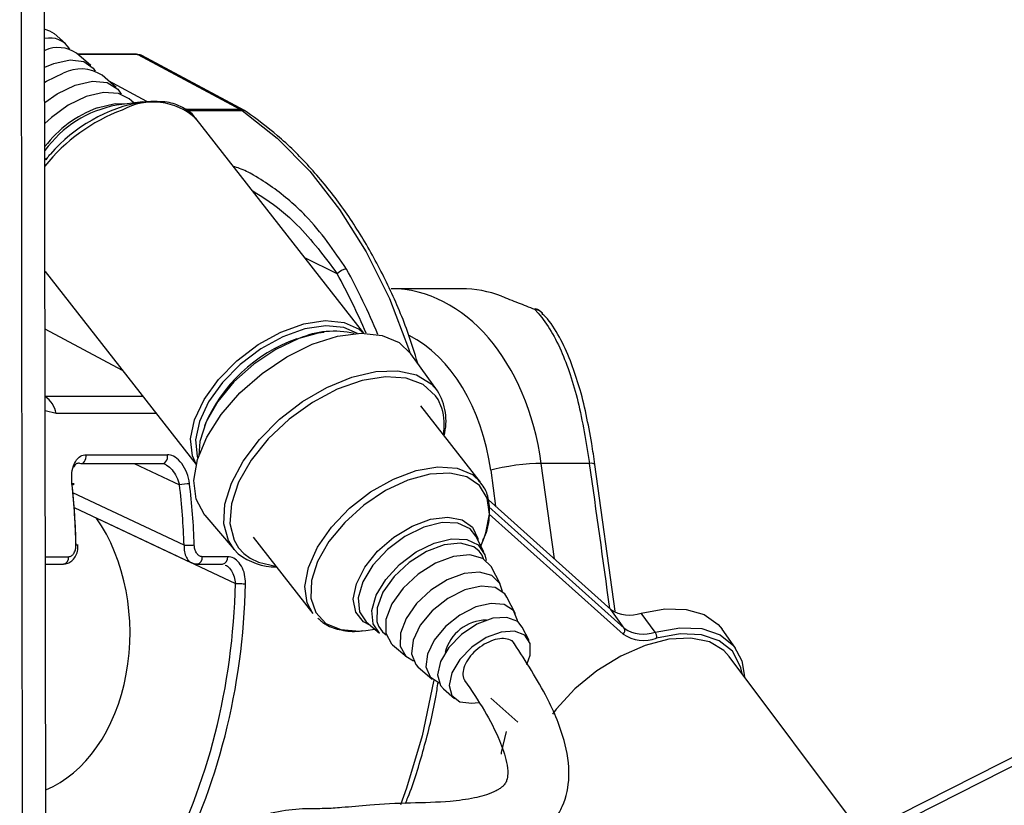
# Model space of a CAD drawing. Header units: millimetres. Extents: x 36407 to 443956, y 20230 to 409263.
# Tile 74 of 79: x 371767 to 374494, y 145729 to 147905. Entities that reach past the tile are written whole.
import ezdxf

# ---------------------------------------------------------------- set-up
doc = ezdxf.new("R2010")
doc.units = ezdxf.units.MM
doc.header["$LTSCALE"] = 50

msp = doc.modelspace()

# ---------------------------------------------------------------- linework, layer by layer
at = {"color": 8, "linetype": 'Continuous', "lineweight": 25}
for p, q in [((373708.17, 145428.28), (386976.99, 152151.58)), ((371777.13, 144316.84), (371767.36, 151600.62)), ((372094.82, 147807.91), (371929.69, 147807.91)), ((372119.52, 147678.42), (372013.14, 147735.41)), ((372378.6, 147655.87), (372225.31, 147655.87)), ((372228.76, 147653.17), (372383.02, 147653.17)), ((372646.44, 147200.91), (372557.03, 147245.31)), ((372052.39, 146932.81), (371837.75, 147047.81)), ((371838, 146862.08), (372107.76, 146862.08)), ((372936.5, 146828.9), (372925.85, 146853.01)), ((371868.06, 146814.45), (371838.05, 146821.53)), ((372145.03, 146814.45), (371868.06, 146814.45)), ((372084.24, 146675.54), (372209.86, 146616.33)), ((373247.99, 146411.56), (373211.78, 146675.98)), ((373071.7, 146656.99), (373085.37, 146557.21)), ((372222.7, 146448.99), (371914.72, 146594.16)), ((373066.66, 146555.26), (373441.71, 146219.37)), ((373438.47, 146203.33), (373067.37, 146535.7)), ((372373.72, 146441.72), (372388.06, 146426.24)), ((372388.06, 146426.24), (372405.54, 146413.27)), ((371838.59, 146417.47), (371902.54, 146417.47))]:
    msp.add_line(p, q, dxfattribs=at)
at = {"color": 7, "linetype": 'Continuous', "lineweight": 25}
for p, q in [((386930.01, 152152.01), (373788.54, 145493.24)), ((371841.24, 144436.66), (371831.22, 151915.96)), ((371893.85, 147839.04), (371862.61, 147866.18)), ((371964.14, 147777.98), (371925.08, 147811.9)), ((372091.07, 147808.88), (371928.57, 147808.88)), ((372094.82, 147807.91), (372378.6, 147655.87)), ((372389.69, 147653.19), (372105.94, 147805.21)), ((372034.43, 147716.91), (371995.37, 147750.84)), ((372083.75, 147674.06), (372070.94, 147685.2)), ((372108.15, 147677.21), (372035.74, 147667.87)), ((372395.89, 147649.4), (372389.69, 147653.19)), ((372720.68, 147036.24), (372255.62, 147630.39)), ((371837.53, 147207.31), (372256.09, 146672.58)), ((372990.8, 147159.41), (372796.04, 147159.41)), ((372923.97, 146877.2), (372850.7, 146979.47)), ((373043.48, 146623.84), (372878.2, 146835)), ((371951.04, 146699.9), (372176.76, 146699.9)), ((371937.24, 146675.54), (372162.96, 146675.54)), ((372162.96, 146675.54), (372163.33, 146675.54)), ((373345.65, 146675.98), (373211.78, 146675.98)), ((373416.81, 146266.22), (373360.48, 146673.25)), ((373065.94, 146574.61), (373404.23, 146271.63)), ((371918.23, 146553.91), (372243.56, 146400.57)), ((371979.54, 146524.9), (372364.68, 146343.37)), ((372279.96, 146532.73), (372361.64, 146437.04)), ((372413.6, 146471.34), (372578.88, 146260.18)), ((373052.32, 146431.39), (373030.26, 146474.53)), ((373044.59, 146446.51), (373053.51, 146469.44)), ((371929.08, 146449.54), (371929.1, 146449.59)), ((372372.6, 146425.83), (372361.64, 146437.04)), ((371838.62, 146397.13), (371888.39, 146397.13)), ((372258.6, 146397.13), (372329.32, 146397.13)), ((372343.47, 146417.47), (372272.75, 146417.47)), ((373097.9, 146342.28), (373074.35, 146388.33)), ((373140.29, 146259.38), (373116.74, 146305.44)), ((373441.71, 146219.37), (373404.23, 146271.63)), ((373527.24, 146208.87), (373488.24, 146261.32)), ((372726.99, 146237.15), (372763.57, 146205.37)), ((372715.79, 146212.23), (372726.35, 146213.36)), ((372726.35, 146213.36), (372750.75, 146216.51)), ((373177.98, 146185.7), (373159.13, 146222.54)), ((373749.91, 146164.23), (373712.57, 146216.35)), ((372800.08, 146173.66), (372839.12, 146139.73)), ((374099.73, 145650.92), (373732.37, 146141.35)), ((372870.36, 146112.59), (372909.41, 146078.67)), ((373767.72, 146094.15), (373764.47, 146109.58)), ((372940.65, 146051.53), (372971.89, 146024.39)), ((373072.5, 146025.8), (373147.32, 145958.79))]:
    msp.add_line(p, q, dxfattribs=at)
at = {"color": 7, "linetype": 'Continuous', "lineweight": 25, "flags": 128}
for points in [[(371836.63, 147878.03), (371849.89, 147874.07), (371862.61, 147866.18)], [(371836.78, 147772.89), (371862, 147783.7), (371907.22, 147793.51), (371945.16, 147788.89), (371971.27, 147770.4), (371976.54, 147761.91)], [(372091.07, 147808.88), (372092.79, 147808.68), (372094.82, 147807.91)], [(371836.83, 147731.42), (371841.27, 147734.2), (371888.1, 147756.84)], [(371920.73, 147723.28), (371968.56, 147734.03), (372009.4, 147730.36), (372038.82, 147712.67), (372048.75, 147697.96)], [(371836.9, 147674.91), (371871.08, 147699.28), (371920.73, 147723.28)], [(372070.94, 147685.2), (372040.76, 147700.43), (371999.2, 147703.01), (371951.23, 147691.9), (371901.54, 147668.19), (371854.99, 147634.19), (371836.99, 147617.1)], [(372108.15, 147677.21), (372130.6, 147679.08), (372146.77, 147679.04)], [(371838.83, 147516.58), (371841.95, 147520.31), (371852.35, 147532.18)], [(373193.19, 147102.69), (373195.31, 147104.24), (373195.84, 147104.2)], [(372256.26, 146673.29), (372245.5, 146697.19), (372240.56, 146743.66), (372251.57, 146796.6), (372277.85, 146852.68), (372317.75, 146908.36), (372368.76, 146960.17), (372427.67, 147004.83), (372490.78, 147039.54), (372554.14, 147062.13), (372613.74, 147071.17), (372665.86, 147066.1), (372707.22, 147047.23), (372719.95, 147036.24)], [(372702.47, 147035.78), (372665.13, 147052.18), (372614.77, 147057.08), (372557.19, 147048.35), (372495.98, 147026.53), (372435.01, 146992.99), (372378.09, 146949.84), (372328.81, 146899.79), (372290.27, 146845.99), (372264.88, 146791.82), (372254.23, 146740.68), (372259.01, 146695.78), (372260.9, 146690.16)], [(372279.96, 146532.73), (372278.04, 146535.04), (372256.07, 146577), (372249.89, 146628.4), (372259.82, 146686.59), (372285.36, 146748.57), (372325.17, 146811.14), (372377.22, 146871.07), (372438.8, 146925.27), (372506.76, 146970.95), (372577.58, 147005.76), (372647.61, 147027.88), (372713.23, 147036.19), (372771.07, 147030.26), (372818.15, 147010.39), (372850.7, 146979.47)], [(372534.44, 147020.98), (372594.59, 147037.45), (372610.61, 147039.68)], [(372540.28, 147021.42), (372476.58, 146991.55), (372415.44, 146950.74), (372360.7, 146901.55), (372315.82, 146847.07), (372283.58, 146790.72), (372266.04, 146736.05), (372263.27, 146697.46)], [(372925.85, 146853.01), (372919.13, 146863.22), (372884.86, 146893.91), (372837.7, 146911.63), (372780.21, 146915.42), (372715.47, 146905.06), (372646.98, 146881.13), (372578.43, 146844.91), (372513.53, 146798.35), (372455.75, 146743.96), (372408.23, 146684.68), (372373.52, 146623.7), (372353.49, 146564.31), (372349.23, 146509.72), (372360.97, 146462.85), (372373.72, 146441.72)], [(371932.69, 146676.6), (371936.36, 146675.58), (371937.24, 146675.54)], [(373211.78, 146675.98), (373196.65, 146675.69), (373179.44, 146674.66), (373160.8, 146672.94), (373141.46, 146670.59), (373122.16, 146667.7), (373103.64, 146664.38), (373086.6, 146660.77), (373071.7, 146656.99)], [(371912.42, 146616.33), (371914.8, 146616.96), (371916.56, 146617.56), (371917.61, 146618.13), (371917.93, 146618.63), (371917.5, 146619.05), (371916.33, 146619.37), (371914.48, 146619.58), (371912.01, 146619.67)], [(372763.57, 146205.37), (372745.82, 146231.92), (372742.5, 146268.46), (372754.68, 146310.77), (372781.17, 146354.71), (372819.37, 146395.98), (372865.56, 146430.55), (372915.19, 146455.02)], [(373040.11, 146432.56), (373024.59, 146444.83), (372988.4, 146454.74), (372943.19, 146450.27), (372893.85, 146431.89), (372845.73, 146401.6), (372804.06, 146362.69), (372773.33, 146319.36), (372756.89, 146276.31), (372756.51, 146238.22), (372761.11, 146224.95)], [(372915.19, 146455.02), (372963.42, 146467), (373005.53, 146465.32), (373037.4, 146450.15), (373055.9, 146422.96), (373059.4, 146406.78)], [(372222.7, 146448.99), (372225.74, 146449.15), (372229.19, 146449.3), (372232.91, 146449.45), (372236.77, 146449.59), (372240.63, 146449.7), (372244.33, 146449.8), (372247.75, 146449.87), (372250.74, 146449.9)], [(372405.54, 146413.27), (372429.05, 146401.87), (372476.1, 146391.49)], [(373074.35, 146388.33), (373073.69, 146389.58), (373050.36, 146412.88), (373014.04, 146422.83), (372968.66, 146418.34), (372919.15, 146399.9), (372870.86, 146369.5), (372829.04, 146330.45), (372798.2, 146286.97), (372781.7, 146243.77), (372781.32, 146205.54), (372797.11, 146176.42), (372800.08, 146173.66)], [(373104.11, 146321.34), (373097.28, 146343.45), (373075.26, 146365.45), (373040.99, 146374.83), (372998.18, 146370.59), (372951.47, 146353.19), (372905.91, 146324.51), (372866.45, 146287.67), (372837.36, 146246.64), (372821.79, 146205.89), (372821.44, 146169.81), (372836.33, 146142.34), (372857.96, 146128.67)], [(372364.68, 146343.37), (372367.72, 146343.23), (372371.15, 146343.1), (372374.88, 146342.99), (372378.75, 146342.89), (372382.6, 146342.81), (372386.3, 146342.77), (372389.72, 146342.74), (372392.72, 146342.75)], [(373116.74, 146305.44), (373110.63, 146314.75), (373083.72, 146332.48), (373045.2, 146336.24), (372999.73, 146325.6), (372952.78, 146301.82), (372910.02, 146267.78), (372876.6, 146227.59), (372856.57, 146186.08), (372852.32, 146148.28), (372864.38, 146118.73), (372870.36, 146112.59)], [(373146.09, 146238.16), (373145.87, 146240.42), (373134.56, 146268.11), (373109.35, 146284.72), (373073.26, 146288.25), (373030.64, 146278.27), (372986.64, 146255.99), (372946.58, 146224.1), (372915.26, 146186.43), (372896.48, 146147.54), (372892.5, 146112.11), (372903.8, 146084.42), (372928.62, 146067.94)], [(373488.24, 146261.32), (373553.87, 146273.15), (373613.07, 146271.68), (373663.06, 146256.96), (373701.45, 146229.71), (373712.57, 146216.35)], [(373159.13, 146222.54), (373146.68, 146237.67), (373116.83, 146249.45), (373077.2, 146246.98), (373033.17, 146230.57), (372990.67, 146202.47), (372955.45, 146166.45), (372932.26, 146127.38), (372924.22, 146090.54), (372932.44, 146060.91), (372940.65, 146051.53)], [(373172.04, 146118.83), (373181.47, 146145.02), (373181.38, 146176.92), (373166.23, 146199.97), (373138.07, 146211.08), (373100.7, 146208.74), (373059.16, 146193.27), (373019.07, 146166.76), (372985.84, 146132.78), (372963.97, 146095.94), (372956.39, 146061.19), (372964.14, 146033.24), (372986.17, 146015.86), (373019.51, 146011.4), (373038.38, 146014.12)], [(373527.24, 146208.87), (373595.34, 146220.85), (373656.31, 146218.32), (373706.96, 146201.42), (373744.66, 146171.02), (373767.45, 146128.72), (373774.18, 146085.54)], [(373732.37, 146141.35), (373717.63, 146157.42), (373677.38, 146181.35), (373625.65, 146191.98), (373565.23, 146188.73), (373499.37, 146171.78), (373431.65, 146142.05), (373365.68, 146101.13), (373305.04, 146051.23), (373252.99, 145995.05), (373242.56, 145981.58)], [(373101.51, 145870.81), (373101.99, 145875.45), (373115.89, 145933.6)]]:
    msp.add_lwpolyline(points, dxfattribs=at)
at = {"color": 8, "linetype": 'Continuous', "lineweight": 25, "flags": 128}
for points in [[(371981.8, 147660.46), (372032.17, 147672.13), (372064.74, 147671.61)], [(372378.6, 147655.87), (372385.27, 147654.97), (372389.73, 147653.16)], [(372383.02, 147653.17), (372480.23, 147576.44), (372570.73, 147484.76), (372653.37, 147379.3), (372727.12, 147261.37), (372791.04, 147132.48), (372844.33, 146994.26), (372848.05, 146983.02)], [(372361.64, 146437.04), (372345.26, 146462.21), (372332.69, 146508.56), (372335.52, 146562.55), (372353.6, 146621.48), (372386.04, 146682.38), (372431.2, 146742.22), (372486.81, 146797.98), (372550.11, 146846.87), (372617.89, 146886.44), (372686.78, 146914.71), (372753.31, 146930.25), (372814.14, 146932.29), (372866.23, 146920.73), (372906.97, 146896.14), (372923.97, 146877.2)], [(371937.24, 146675.54), (371940.08, 146675.94), (371943.61, 146677.68), (371946.69, 146680.66), (371949.11, 146684.67), (371950.71, 146689.45), (371951.37, 146694.64), (371951.04, 146699.9)], [(372163.33, 146675.54), (372165.8, 146675.94), (372169.33, 146677.68), (372172.41, 146680.66), (372174.83, 146684.67), (372176.43, 146689.45), (372177.08, 146694.64), (372176.76, 146699.9)], [(372578.88, 146260.18), (372563.23, 146289.25), (372556.98, 146335.06), (372566.7, 146387.58), (372591.78, 146443.53), (372630.65, 146499.39), (372680.86, 146551.63), (372739.26, 146596.99), (372802.17, 146632.61), (372865.66, 146656.26), (372925.72, 146666.44), (372978.58, 146662.53), (373020.93, 146644.75), (373043.48, 146623.84)], [(373053.51, 146469.44), (373058.55, 146483.64), (373068.03, 146534.87), (373061.93, 146579.54), (373040.64, 146614.85), (373005.5, 146638.58), (372958.7, 146649.24), (372903.21, 146646.16), (372842.49, 146629.53)], [(372842.49, 146629.53), (372780.37, 146600.41), (372720.75, 146560.61), (372667.37, 146512.64), (372623.6, 146459.51), (372592.16, 146404.56), (372575.06, 146351.25), (372573.35, 146302.92), (372587.16, 146262.61), (372615.6, 146232.85), (372656.89, 146215.52), (372708.44, 146211.7), (372715.79, 146212.23)], [(372737.43, 146228.08), (372719.74, 146237.51), (372698.08, 146263.79), (372691.19, 146299.88), (372699.66, 146342.58), (372722.75, 146388.09), (372758.42, 146432.38), (372803.48, 146471.51), (372853.95, 146501.99), (372905.32, 146521.12), (372953.03, 146527.21), (372992.86, 146519.71), (373021.26, 146499.28), (373035.7, 146467.74), (373036.43, 146463.23)], [(373030.26, 146474.53), (373014.59, 146494.22), (372981.12, 146510.16), (372936.89, 146511.93), (372886.24, 146499.34), (372834.1, 146473.64), (372785.61, 146437.34), (372745.47, 146393.99), (372717.66, 146347.84), (372704.86, 146303.4), (372708.36, 146265.03), (372726.99, 146237.15)], [(371929.1, 146449.59), (371929.11, 146449.59), (371928.7, 146449.7), (371927.55, 146449.8), (371925.71, 146449.87), (371923.24, 146449.9)], [(373052.03, 146411.92), (373047.83, 146421.6), (373040.11, 146432.56)], [(372761.11, 146224.95), (372772.24, 146209.2), (372782.54, 146200.99)], [(373764.47, 146109.58), (373763.03, 146114.56), (373741.01, 146155.42), (373704.6, 146184.77), (373655.68, 146201.1), (373596.79, 146203.54), (373531, 146191.97)], [(372913.79, 146075.27), (372913.28, 146072.17), (372881.62, 145921.24), (372838.17, 145776.3), (372821.55, 145730.64)]]:
    msp.add_lwpolyline(points, dxfattribs=at)
at = {"color": 7, "linetype": 'Continuous', "lineweight": 25}
for centre, radius, start, end in [((371851.53, 147791.26), 62.73, 30.01886, 103.70374), ((371873.79, 147735.34), 92.16, 56.17803, 113.72334), ((371936.49, 147660.16), 108.12, 57.00348, 116.58805), ((372093.82, 147356.46), 316.78, 100.565, 144.14183), ((372357.04, 147615.55), 45.72, 55.37547, 61.86256), ((372678.47, 147170), 44.51, 98.20571, 136.00669), ((372990.86, 146850.28), 309.13, 68.98214, 90.01104), ((373178.19, 147057.42), 50, 42.97563, 69.33084), ((372638.31, 146796.94), 244.95, 76.85193, 113.59178), ((372680.71, 146610.19), 436.06, 109.59934, 157.04324), ((372789.58, 146793.31), 158.42, 345.11499, 31.97399), ((372780.59, 146783.01), 162.52, 350.1272, 16.39938), ((372242.13, 146464.88), 154.85, 91.6326, 102.02983), ((372478.53, 146559.54), 170.59, 231.6117, 269.84907), ((373456, 146346.01), 90.62, 235.1608, 290.84011), ((373061.65, 146122.02), 120.14, 90.66812, 165.43578), ((373430.89, 146213.21), 12.45, 307.54688, 29.67601), ((373494.41, 146295.07), 92.24, 235.15106, 290.84876), ((373509.23, 146195.99), 22.14, 349.54276, 35.57013), ((373495.49, 146285.25), 99.81, 235.15935, 290.84109)]:
    msp.add_arc(centre, radius, start, end, dxfattribs=at)
at = {"color": 8, "linetype": 'Continuous', "lineweight": 25}
for centre, radius, start, end in [((372094.46, 147357.27), 323.45, 110.38572, 142.72928), ((372224.44, 147190.78), 494.93, 110.4581, 141.49235), ((372183.54, 147246.12), 437.63, 99.9191, 139.18214), ((372136.75, 147500.24), 176.27, 47.59287, 118.94081), ((372383.54, 147631.05), 22.13, 56.05163, 91.33764), ((373187.91, 147066.1), 36.97, 42.79615, 81.78546), ((371798.25, 146802.47), 70.83, 9.73436, 55.86122), ((373349.48, 146655.11), 21.21, 58.76776, 100.38765), ((371884.43, 146414.97), 18.27, 282.50802, 7.83891), ((372254.64, 146414.97), 18.27, 282.50802, 7.83891), ((372325.37, 146414.97), 18.27, 282.50802, 7.83891)]:
    msp.add_arc(centre, radius, start, end, dxfattribs=at)
at = {"color": 7, "linetype": 'Continuous', "lineweight": 25}
for centre, major_axis, ratio, start_param, end_param in [((372082.7, 147760.93), (22.93, 44.44), 0.6642194, 6.2729151, 6.6133846), ((372795.3, 146559.41), (3.09, 600), 0.7070925, 4.9115481, 6.2887224), ((370949.87, 146394.29), (11.15, 1399.98), 0.6956333, 4.7576678, 4.8796208), ((370964.24, 146394.17), (11.15, 1379.98), 0.6954667, 4.7577442, 4.8796972), ((371231.88, 146394.17), (-11.9, 1379.97), 0.7186976, 4.745927, 4.86788), ((371245.79, 146394.29), (-11.9, 1399.97), 0.7185324, 4.74602, 4.867973), ((371745.89, 146208.45), (-3.92, 454.99), 0.7186976, 3.419769, 5.4752923), ((371373.3, 146394.17), (-11.9, 1379.97), 0.7186976, 4.0536593, 4.6693694), ((371387.21, 146394.29), (-11.9, 1399.97), 0.7185324, 4.0537523, 4.6694624)]:
    msp.add_ellipse(centre, major_axis=major_axis, ratio=ratio, start_param=start_param, end_param=end_param, dxfattribs=at)
at = {"color": 8, "linetype": 'Continuous', "lineweight": 25}
for centre, major_axis, ratio, start_param, end_param in [((371902.06, 146392.86), (-137.01, 1376.68), 0.6985187, 5.1278937, 5.2685374), ((371916.27, 146394.29), (-137.07, 1396.72), 0.698689, 5.1175102, 5.2694864), ((372724.59, 146559.85), (3.09, 500), 0.7070875, 4.9122752, 5.9415913), ((372250.32, 146584.59), (-1369.89, 9655.51), 0.1125215, 4.6642747, 4.7058895)]:
    msp.add_ellipse(centre, major_axis=major_axis, ratio=ratio, start_param=start_param, end_param=end_param, dxfattribs=at)
at = {"color": 7, "linetype": 'Continuous', "lineweight": 25}
for points, knots in [([(372255.55, 147628.35), (372254.24, 147630.77), (372246.13, 147645.6), (372218.49, 147662.77), (372183.32, 147677.1), (372157.35, 147677.48), (372147.89, 147677.62)], [0, 0, 0, 0, 0.0702755, 0.4323383, 0.7932844, 1, 1, 1, 1]), ([(372870.14, 146952.34), (372860.89, 146982.2), (372837.49, 147057.7), (372788.27, 147170.93), (372724.61, 147291.13), (372651.63, 147401.03), (372570.55, 147499.37), (372485.29, 147583.42), (372424.69, 147628.15), (372395.89, 147649.4)], [0, 0, 0, 0, 0.0997211, 0.2521685, 0.4046618, 0.557187, 0.7096684, 0.8620158, 1, 1, 1, 1]), ([(371853.36, 147533.1), (371851.62, 147531.45), (371846.09, 147526.24), (371842.1, 147520.34), (371839.38, 147516.3)], [0, 0, 0, 0, 0.3157539, 1, 1, 1, 1]), ([(373101.73, 147138.84), (373116.48, 147133.09), (373143.87, 147122.4), (373177.61, 147108.92), (373193.19, 147102.69)], [0, 0, 0, 0, 0.5381401, 1, 1, 1, 1]), ([(373193.19, 147102.69), (373195.05, 147100.75), (373222.8, 147071.83), (373267.62, 146998), (373316.22, 146852.1), (373335.82, 146734.84), (373345.65, 146675.98)], [0, 0, 0, 0, 0.0246761, 0.3674789, 0.6824969, 1, 1, 1, 1]), ([(373314.79, 146893.73), (373307.73, 146916.25), (373292.51, 146964.86), (373262.1, 147027.29), (373236.02, 147070.67), (373217.2, 147087.78), (373214.19, 147090.53)], [0, 0, 0, 0, 0.2779545, 0.5999562, 0.9358548, 1, 1, 1, 1]), ([(373360.16, 146672.98), (373357.44, 146692.33), (373350.71, 146740.14), (373336.07, 146812.45), (373323.86, 146867.05), (373315.43, 146891.82), (373314.79, 146893.73)], [0, 0, 0, 0, 0.2422921, 0.59836, 0.9691255, 1, 1, 1, 1]), ([(371912.01, 146619.67), (371911.55, 146629.74), (371910.64, 146649.86), (371917.81, 146676.06), (371930.52, 146693.95), (371943.09, 146699.63), (371949.94, 146699.86), (371951.04, 146699.9)], [0, 0, 0, 0, 0.2569162, 0.5133904, 0.7544856, 0.9603556, 1, 1, 1, 1]), ([(372237.72, 146619.67), (372235.76, 146629.74), (372231.83, 146649.86), (372217.31, 146676.06), (372199.19, 146693.95), (372184.78, 146699.63), (372177.88, 146699.86), (372176.76, 146699.9)], [0, 0, 0, 0, 0.2569162, 0.5133904, 0.7544856, 0.9603556, 1, 1, 1, 1]), ([(371932.69, 146676.6), (371931.91, 146676.57), (371927.92, 146676.41), (371923.61, 146674.47), (371918.77, 146670.61), (371917.33, 146667.34), (371916.29, 146664.95)], [0, 0, 0, 0, 0.1070236, 0.5487179, 0.6705654, 1, 1, 1, 1]), ([(372163.24, 146675.2), (372164.73, 146675.45), (372166.51, 146675.74), (372169.74, 146673.63), (372170.26, 146673.29)], [0, 0, 0, 0, 0.8393761, 1, 1, 1, 1]), ([(373050.04, 146463.05), (373051.58, 146466.06), (373062.32, 146487.05), (373069.63, 146525.62), (373068.53, 146573.1), (373056.58, 146609), (373041.78, 146623.7), (373036.58, 146628.87)], [0, 0, 0, 0, 0.0474772, 0.3319033, 0.6165254, 0.8651099, 1, 1, 1, 1]), ([(371888.34, 146397.58), (371892.42, 146397.82), (371900.95, 146398.33), (371912.42, 146405.66), (371921.84, 146416.96), (371928.29, 146432.14), (371928.64, 146443.79), (371928.82, 146449.6)], [0, 0, 0, 0, 0.16936783, 0.35450607, 0.55092048, 0.77567043, 1, 1, 1, 1]), ([(371902.54, 146417.47), (371903.6, 146417.54), (371907.1, 146417.79), (371912.95, 146420.9), (371918.8, 146428.18), (371922.72, 146438.34), (371923.07, 146446.05), (371923.24, 146449.9)], [0, 0, 0, 0, 0.0927656, 0.3033786, 0.5290276, 0.7643158, 1, 1, 1, 1]), ([(372272.75, 146417.47), (372271.67, 146417.54), (372268.16, 146417.79), (372262.25, 146420.9), (372256.19, 146428.18), (372251.87, 146438.34), (372251.12, 146446.05), (372250.74, 146449.9)], [0, 0, 0, 0, 0.0927656, 0.3033786, 0.5290276, 0.7643158, 1, 1, 1, 1]), ([(372243.48, 146401.17), (372244.44, 146400.52), (372248.86, 146397.55), (372254.33, 146397.42), (372258.61, 146397.33)], [0, 0, 0, 0, 0.2175804, 1, 1, 1, 1]), ([(372392.72, 146342.75), (372392.28, 146351.45), (372391.42, 146368.83), (372382.23, 146391.91), (372368.6, 146408.89), (372354.65, 146416.61), (372346.2, 146417.26), (372343.47, 146417.47)], [0, 0, 0, 0, 0.2296055, 0.4585691, 0.6839056, 0.8978414, 1, 1, 1, 1]), ([(372592.91, 146247.51), (372600.17, 146240.93), (372617.94, 146224.84), (372657.95, 146213.52), (372692.33, 146208.8), (372713.17, 146212.46), (372715.73, 146212.91)], [0, 0, 0, 0, 0.2408674, 0.5890035, 0.9494899, 1, 1, 1, 1]), ([(372363.75, 145415.79), (372364.42, 145428.76), (372365.58, 145451.57), (372381.5, 145486.59), (372424.73, 145520.92), (372494.78, 145537.28), (372575.37, 145552.58), (372646.6, 145563.41), (372718.12, 145560.64), (372794.07, 145556.76), (372874.94, 145559.22), (372963.11, 145567.85), (373060.24, 145580.38), (373137.27, 145602.85), (373192.54, 145633.06), (373227.02, 145661.17), (373253.02, 145692.61), (373279.65, 145740.98), (373294.21, 145816.99), (373275.39, 145924.01), (373220.44, 146049.52), (373163.47, 146136.08), (373131.25, 146185.03)], [0, 0, 0, 0, 0.0221114, 0.0388996, 0.0723647, 0.1461131, 0.2074679, 0.2442456, 0.2861234, 0.338202, 0.3951457, 0.4565608, 0.5153738, 0.5706854, 0.5975522, 0.6232965, 0.6462132, 0.6674507, 0.7194316, 0.7854823, 0.8786783, 1, 1, 1, 1]), ([(373136.41, 146176.43), (373136.15, 146177.17), (373134.04, 146183.19), (373122.31, 146188.94), (373102.93, 146192.23), (373078.71, 146187.26), (373053.46, 146175.56), (373029.99, 146158.32), (373010.88, 146137.28), (372997.98, 146115.02), (372994, 146094.54), (372995.07, 146080.73), (372999.79, 146076.37), (373000.51, 146075.72)], [0, 0, 0, 0, 0.0149582, 0.1216226, 0.2288322, 0.3381261, 0.4437087, 0.5537823, 0.6589443, 0.767912, 0.8741429, 0.9810455, 1, 1, 1, 1]), ([(372999.49, 146074.94), (373018.34, 146047.28), (373054.54, 145994.18), (373094.08, 145917.48), (373115.04, 145858.44), (373119.88, 145820.65), (373117.39, 145800.06), (373112.84, 145790.07), (373107.45, 145783.51), (373101.26, 145778.01), (373092.08, 145771.91), (373067.29, 145759.36), (373021.67, 145747.31), (372947.85, 145737.1), (372846.77, 145735.55), (372741.52, 145731.02), (372667.64, 145722.83), (372612.11, 145719.21), (372553.98, 145720.17), (372483.39, 145713.76), (372404.86, 145691.73), (372339.3, 145664.81), (372284.07, 145627.5), (372237.67, 145578.85), (372200.3, 145504.79), (372195.99, 145445.81), (372193.79, 145415.56)], [0, 0, 0, 0, 0.0814861, 0.1564557, 0.209812, 0.2362528, 0.252032, 0.2608629, 0.2646401, 0.2693674, 0.2758633, 0.2846743, 0.3211959, 0.3665691, 0.4382064, 0.5150309, 0.5753258, 0.6143422, 0.6530653, 0.7062368, 0.7603664, 0.8148262, 0.8496263, 0.8932345, 0.9452502, 1, 1, 1, 1]), ([(372835.61, 145734.41), (372837.93, 145739.86), (372858.43, 145788.01), (372886.93, 145886.29), (372914.99, 145993.42), (372924.09, 146056.29), (372926.15, 146070.49)], [0, 0, 0, 0, 0.0527562, 0.4661102, 0.8794587, 1, 1, 1, 1])]:
    msp.add_open_spline(points, degree=3, knots=knots, dxfattribs=at)
at = {"color": 8, "linetype": 'Continuous', "lineweight": 25}
for points, knots in [([(372672.11, 147214.05), (372637.5, 147265.14), (372581.09, 147348.39), (372484.68, 147429.94), (372421.11, 147471.46), (372383.17, 147491.15), (372364.8, 147496.5), (372359.12, 147498.16)], [0, 0, 0, 0, 0.4404735, 0.7178523, 0.8588294, 0.956298, 1, 1, 1, 1]), ([(372411.05, 147431.81), (372422.88, 147424.58), (372468.16, 147396.9), (372555.3, 147324.22), (372611.78, 147247.81), (372646.44, 147200.91)], [0, 0, 0, 0, 0.1201834, 0.46010278, 1, 1, 1, 1]), ([(372170.25, 146673.4), (372170.61, 146673.29), (372171.93, 146672.91), (372178.63, 146668.6), (372190.15, 146658.45), (372202.92, 146638.78), (372207.53, 146623.84), (372209.86, 146616.33)], [0, 0, 0, 0, 0.019564, 0.0714795, 0.3612939, 0.6788552, 1, 1, 1, 1]), ([(372222.7, 146448.99), (372222.71, 146442.92), (372222.73, 146430.7), (372228.41, 146415.01), (372235.83, 146404.54), (372241.82, 146402.07), (372243.87, 146401.22)], [0, 0, 0, 0, 0.2847572, 0.5725635, 0.8539279, 1, 1, 1, 1]), ([(372336.42, 146394.45), (372338.61, 146393.48), (372345.2, 146390.56), (372354.26, 146379.07), (372362.27, 146362.48), (372363.87, 146349.75), (372364.68, 146343.37)], [0, 0, 0, 0, 0.1402385, 0.4220138, 0.7105588, 1, 1, 1, 1])]:
    msp.add_open_spline(points, degree=3, knots=knots, dxfattribs=at)

doc.saveas('drawing.dxf')
